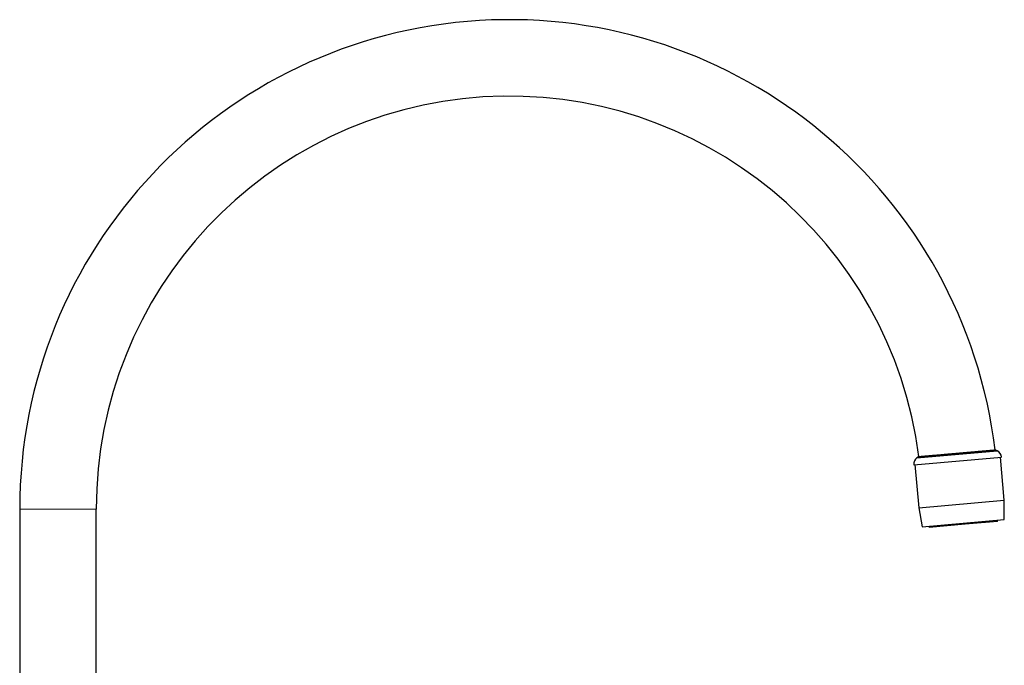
# Model space of a CAD drawing. Header units: millimetres. Extents: x 8 to 819, y 12 to 828.
# Tile 42 of 42: x 562 to 819, y 659 to 828. Entities that reach past the tile are written whole.
import ezdxf

# ---------------------------------------------------------------- set-up
doc = ezdxf.new("R2010")
doc.units = ezdxf.units.MM

msp = doc.modelspace()

# ---------------------------------------------------------------- linework, layer by layer
at = {"color": 7, "linetype": 'Continuous', "lineweight": 30}
for p, q in [((795.76, 711.61), (818.67, 713.61)), ((796.55, 713.39), (817.59, 715.23)), ((797.08, 713.73), (796.55, 713.39)), ((797.08, 713.73), (817, 715.48)), ((817.59, 715.23), (817, 715.48)), ((819.43, 702.32), (818.44, 713.59)), ((796.06, 711.64), (797.04, 700.36)), ((797.04, 700.36), (819.43, 702.32)), ((797.04, 700.36), (797.91, 695.39)), ((819.43, 697.27), (819.43, 702.32)), ((561.97, 699.99), (561.97, 587.99)), ((581.97, 587.99), (581.97, 699.99)), ((797.91, 695.39), (819.43, 697.27)), ((799.71, 695.55), (799.74, 695.19)), ((809.16, 696.02), (799.74, 695.19)), ((817.67, 696.76), (809.16, 696.02)), ((817.67, 696.76), (817.64, 697.12))]:
    msp.add_line(p, q, dxfattribs=at)
at = {"color": 252, "linetype": 'Continuous', "lineweight": 0}
msp.add_line((581.97, 699.99), (561.97, 699.99), dxfattribs=at)
at = {"color": 7, "linetype": 'Continuous', "lineweight": 30}
for centre, radius, start, end in [((689.97, 699.99), 128, 6.951, 180), ((689.97, 699.99), 108, 7.3125, 180), ((797.75, 711.79), 2, 127.0656, 185.1836), ((816.68, 713.45), 2, 4.8164, 62.9344)]:
    msp.add_arc(centre, radius, start, end, dxfattribs=at)
for points, knots in [([(797.09, 713.73), (797.09, 713.73), (797.09, 713.73), (797.1, 713.73), (797.12, 713.74), (797.15, 713.74), (797.19, 713.74), (797.23, 713.75), (797.28, 713.75), (797.33, 713.76), (797.4, 713.76), (797.46, 713.77), (797.54, 713.77), (797.59, 713.78), (797.62, 713.78)], [0, 0, 0, 0, 0.058533, 0.160621, 0.261312, 0.362114, 0.441519, 0.520923, 0.600546, 0.680169, 0.760016, 0.839862, 0.919931, 1, 1, 1, 1]), ([(797.62, 713.78), (797.65, 713.78), (797.71, 713.79), (797.8, 713.8), (797.9, 713.8), (798, 713.81), (798.11, 713.82), (798.22, 713.83), (798.33, 713.84), (798.45, 713.85), (798.57, 713.86), (798.69, 713.87), (798.82, 713.89), (798.95, 713.9), (799.08, 713.91), (799.24, 713.92), (799.43, 713.94), (799.66, 713.96), (799.89, 713.98), (800.13, 714), (800.38, 714.02), (800.63, 714.04), (800.89, 714.07), (801.15, 714.09), (801.43, 714.11), (801.7, 714.14), (801.99, 714.16), (802.29, 714.19), (802.59, 714.21), (802.9, 714.24), (803.2, 714.27), (803.51, 714.3), (803.83, 714.32), (804.15, 714.35), (804.47, 714.38), (804.79, 714.41), (805.12, 714.44), (805.45, 714.47), (805.79, 714.5), (806.13, 714.52), (806.47, 714.55), (806.8, 714.58), (807.13, 714.61), (807.47, 714.64), (807.8, 714.67), (808.1, 714.7), (808.38, 714.72), (808.63, 714.74), (808.88, 714.76), (809.12, 714.79), (809.36, 714.81), (809.6, 714.83), (809.83, 714.85), (810.06, 714.87), (810.29, 714.89), (810.51, 714.91), (810.72, 714.93), (810.94, 714.95), (811.15, 714.96), (811.39, 714.98), (811.66, 715.01), (811.96, 715.03), (812.25, 715.06), (812.54, 715.09), (812.82, 715.11), (813.09, 715.13), (813.35, 715.16), (813.6, 715.18), (813.85, 715.2), (814.09, 715.22), (814.33, 715.24), (814.56, 715.26), (814.78, 715.28), (814.99, 715.3), (815.19, 715.32), (815.38, 715.33), (815.56, 715.35), (815.72, 715.36), (815.88, 715.38), (816.03, 715.39), (816.18, 715.4), (816.31, 715.42), (816.43, 715.43), (816.54, 715.44), (816.64, 715.44), (816.73, 715.45), (816.8, 715.46), (816.87, 715.46), (816.92, 715.47), (816.96, 715.47), (817, 715.48), (817.02, 715.48), (817.03, 715.48), (817.02, 715.48), (817.02, 715.48)], [0, 0, 0, 0, 0.0090902, 0.0181805, 0.0272946, 0.0364087, 0.0450913, 0.0537739, 0.0624773, 0.0711808, 0.0793634, 0.0875461, 0.0957462, 0.1039463, 0.1119303, 0.1199182, 0.1320421, 0.1441659, 0.1563466, 0.1685272, 0.1804276, 0.1923281, 0.2042822, 0.2162363, 0.2280267, 0.2398301, 0.2519607, 0.2640912, 0.2762786, 0.288466, 0.300373, 0.3122799, 0.3242407, 0.3362014, 0.3479983, 0.3598082, 0.3719462, 0.3840843, 0.3962793, 0.4084743, 0.4203887, 0.4323031, 0.4442714, 0.4562396, 0.4680441, 0.4798615, 0.4888463, 0.4978311, 0.506839, 0.5158468, 0.5245187, 0.5331906, 0.5418832, 0.5505758, 0.55885, 0.5671242, 0.5754165, 0.5837087, 0.5918244, 0.5999443, 0.6120821, 0.62422, 0.6364148, 0.6486096, 0.660524, 0.6724383, 0.6844066, 0.6963748, 0.7081794, 0.7199969, 0.7321283, 0.7442596, 0.756448, 0.7686363, 0.7805443, 0.7924523, 0.8044142, 0.8163761, 0.8281743, 0.8399856, 0.8521097, 0.8642338, 0.8764149, 0.8885959, 0.9004968, 0.9123977, 0.9243524, 0.9363071, 0.9480982, 0.9599024, 0.9720212, 0.98414, 0.9963157, 1, 1, 1, 1])]:
    msp.add_open_spline(points, degree=3, knots=knots, dxfattribs=at)

doc.saveas('drawing.dxf')
